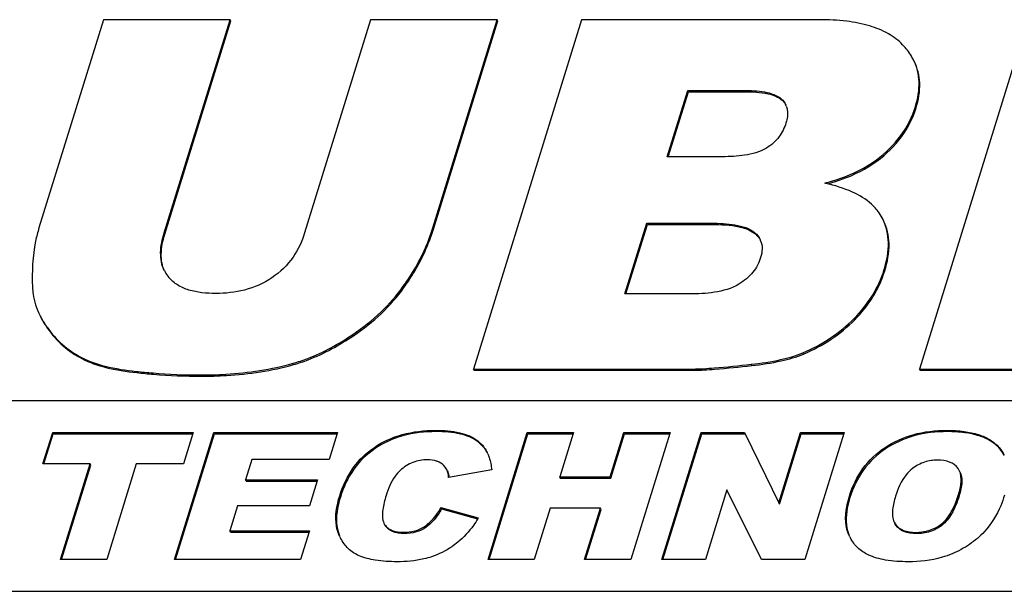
# Model space of a CAD drawing. Header units: millimetres. Extents: x 0 to 4200, y 0 to 2970.
# Tile 12 of 18: x 3136 to 3185, y 1042 to 1070. Entities that reach past the tile are written whole.
import ezdxf

# ---------------------------------------------------------------- set-up
doc = ezdxf.new("R2010")
doc.units = ezdxf.units.MM
doc.header["$LTSCALE"] = 231
doc.layers.get('0').update_dxf_attribs({"linetype": 'CONTINUOUS'})

msp = doc.modelspace()

# ---------------------------------------------------------------- linework, layer by layer
at = {"color": 7, "linetype": 'Continuous'}
for p, q in [((3140.569, 1070.335), (3137.395, 1060.061)), ((3146.817, 1070.335), (3140.569, 1070.335)), ((3143.566, 1059.814), (3146.817, 1070.335)), ((3143.596, 1059.752), (3146.848, 1070.273)), ((3146.848, 1070.273), (3146.817, 1070.335)), ((3153.742, 1070.335), (3150.491, 1059.814)), ((3159.99, 1070.335), (3153.742, 1070.335)), ((3156.815, 1060.061), (3159.99, 1070.335)), ((3156.845, 1059.999), (3160.02, 1070.273)), ((3164.15, 1070.335), (3158.825, 1053.102)), ((3160.02, 1070.273), (3159.99, 1070.335)), ((3175.871, 1070.335), (3164.15, 1070.335)), ((3186.141, 1070.335), (3180.816, 1053.102)), ((3168.378, 1063.576), (3169.388, 1066.844)), ((3168.428, 1063.576), (3169.418, 1066.782)), ((3169.388, 1066.844), (3172.152, 1066.844)), ((3169.418, 1066.782), (3169.388, 1066.844)), ((3169.418, 1066.782), (3172.183, 1066.782)), ((3171.101, 1063.576), (3168.378, 1063.576)), ((3179.015, 1060.482), (3178.875, 1060.731)), ((3166.286, 1056.805), (3167.365, 1060.296)), ((3166.335, 1056.805), (3167.395, 1060.234)), ((3167.365, 1060.296), (3170.544, 1060.296)), ((3167.395, 1060.234), (3167.365, 1060.296)), ((3167.395, 1060.234), (3170.574, 1060.234)), ((3169.479, 1056.805), (3166.286, 1056.805)), ((3158.855, 1053.04), (3158.825, 1053.102)), ((3158.825, 1053.102), (3169.634, 1053.102)), ((3180.846, 1053.04), (3180.816, 1053.102)), ((3180.816, 1053.102), (3197.9, 1053.102)), ((3158.855, 1053.04), (3169.664, 1053.04)), ((3180.846, 1053.04), (3197.931, 1053.04)), ((3221.262, 1051.535), (3110.734, 1051.535)), ((3137.592, 1048.421), (3138.07, 1049.969)), ((3137.641, 1048.421), (3138.1, 1049.907)), ((3138.07, 1049.969), (3144.991, 1049.969)), ((3138.1, 1049.907), (3138.07, 1049.969)), ((3138.1, 1049.907), (3144.972, 1049.907)), ((3144.08, 1043.702), (3146.016, 1049.969)), ((3144.13, 1043.702), (3146.047, 1049.907)), ((3144.976, 1049.921), (3144.513, 1048.421)), ((3144.991, 1049.969), (3144.976, 1049.921)), ((3146.016, 1049.969), (3152.118, 1049.969)), ((3146.047, 1049.907), (3146.016, 1049.969)), ((3146.047, 1049.907), (3152.099, 1049.907)), ((3152.103, 1049.921), (3151.705, 1048.631)), ((3152.118, 1049.969), (3152.103, 1049.921)), ((3159.536, 1043.702), (3161.472, 1049.969)), ((3159.585, 1043.702), (3161.503, 1049.907)), ((3161.472, 1049.969), (3163.749, 1049.969)), ((3161.503, 1049.907), (3161.472, 1049.969)), ((3161.503, 1049.907), (3163.73, 1049.907)), ((3163.734, 1049.921), (3163.071, 1047.776)), ((3163.749, 1049.969), (3163.734, 1049.921)), ((3165.559, 1047.776), (3166.237, 1049.969)), ((3165.59, 1047.714), (3166.268, 1049.907)), ((3166.237, 1049.969), (3168.524, 1049.969)), ((3166.268, 1049.907), (3166.237, 1049.969)), ((3166.268, 1049.907), (3168.505, 1049.907)), ((3168.509, 1049.921), (3166.587, 1043.702)), ((3168.115, 1043.702), (3170.052, 1049.969)), ((3168.165, 1043.702), (3170.083, 1049.907)), ((3168.524, 1049.969), (3168.509, 1049.921)), ((3170.052, 1049.969), (3172.178, 1049.969)), ((3170.083, 1049.907), (3170.052, 1049.969)), ((3170.083, 1049.907), (3172.209, 1049.907)), ((3172.178, 1049.969), (3172.209, 1049.907)), ((3172.209, 1049.907), (3173.88, 1046.498)), ((3173.88, 1046.498), (3174.953, 1049.969)), ((3173.925, 1046.484), (3174.983, 1049.907)), ((3174.953, 1049.969), (3177.099, 1049.969)), ((3174.983, 1049.907), (3174.953, 1049.969)), ((3174.983, 1049.907), (3177.08, 1049.907)), ((3177.084, 1049.921), (3175.162, 1043.702)), ((3177.099, 1049.969), (3177.084, 1049.921)), ((3139.914, 1048.421), (3137.592, 1048.421)), ((3138.456, 1043.702), (3139.914, 1048.421)), ((3138.505, 1043.702), (3139.944, 1048.359)), ((3139.944, 1048.359), (3139.914, 1048.421)), ((3142.191, 1048.421), (3140.732, 1043.702)), ((3144.513, 1048.421), (3142.191, 1048.421)), ((3147.885, 1048.631), (3147.577, 1047.635)), ((3151.705, 1048.631), (3147.885, 1048.631)), ((3157.506, 1048.142), (3157.494, 1048.164)), ((3159.717, 1048.126), (3157.589, 1047.746)), ((3163.102, 1047.714), (3163.071, 1047.776)), ((3163.071, 1047.776), (3165.559, 1047.776)), ((3165.59, 1047.714), (3165.559, 1047.776)), ((3182.776, 1048.095), (3182.714, 1048.199)), ((3147.608, 1047.573), (3147.577, 1047.635)), ((3147.577, 1047.635), (3151.121, 1047.635)), ((3147.608, 1047.573), (3151.101, 1047.573)), ((3151.106, 1047.587), (3150.726, 1046.357)), ((3151.121, 1047.635), (3151.106, 1047.587)), ((3163.102, 1047.714), (3165.59, 1047.714)), ((3171.319, 1047.139), (3170.257, 1043.702)), ((3173.016, 1043.702), (3171.319, 1047.139)), ((3147.182, 1046.357), (3146.8, 1045.121)), ((3150.726, 1046.357), (3147.182, 1046.357)), ((3173.91, 1046.436), (3173.88, 1046.498)), ((3173.91, 1046.436), (3173.925, 1046.484)), ((3157.217, 1046.267), (3159.054, 1045.754)), ((3157.247, 1046.205), (3157.217, 1046.267)), ((3157.247, 1046.205), (3159.025, 1045.709)), ((3162.596, 1046.237), (3161.813, 1043.702)), ((3165.084, 1046.237), (3162.596, 1046.237)), ((3164.301, 1043.702), (3165.084, 1046.237)), ((3164.35, 1043.702), (3165.114, 1046.175)), ((3165.114, 1046.175), (3165.084, 1046.237)), ((3154.406, 1045.491), (3154.439, 1045.432)), ((3154.47, 1045.37), (3154.436, 1045.429)), ((3179.569, 1045.544), (3179.619, 1045.458)), ((3179.65, 1045.396), (3179.599, 1045.482)), ((3146.831, 1045.059), (3146.8, 1045.121)), ((3146.8, 1045.121), (3150.731, 1045.121)), ((3146.831, 1045.059), (3150.712, 1045.059)), ((3150.716, 1045.073), (3150.292, 1043.702)), ((3150.731, 1045.121), (3150.716, 1045.073)), ((3152.237, 1044.821), (3152.185, 1044.933)), ((3177.371, 1044.828), (3177.296, 1045.001)), ((3140.732, 1043.702), (3138.456, 1043.702)), ((3150.292, 1043.702), (3144.08, 1043.702)), ((3161.813, 1043.702), (3159.536, 1043.702)), ((3166.587, 1043.702), (3164.301, 1043.702)), ((3170.257, 1043.702), (3168.115, 1043.702)), ((3175.162, 1043.702), (3173.016, 1043.702)), ((3118.882, 1042.136), (3218.357, 1042.136))]:
    msp.add_line(p, q, dxfattribs=at)
at = {"color": 9, "linetype": 'Continuous'}
for p, q in [((3172.183, 1066.782), (3172.152, 1066.844)), ((3174.043, 1066.359), (3174.012, 1066.421)), ((3180.644, 1065.983), (3180.613, 1066.045)), ((3178.716, 1063.359), (3178.686, 1063.421)), ((3156.845, 1059.999), (3156.815, 1060.061)), ((3170.574, 1060.234), (3170.544, 1060.296)), ((3143.596, 1059.752), (3143.566, 1059.814)), ((3172.723, 1059.764), (3172.693, 1059.826)), ((3179.099, 1057.942), (3179.069, 1058.004)), ((3155.389, 1057.119), (3155.358, 1057.181)), ((3177.62, 1055.533), (3177.59, 1055.595)), ((3137.822, 1055.1), (3137.791, 1055.162)), ((3152.899, 1054.745), (3152.869, 1054.807)), ((3139.514, 1053.614), (3139.483, 1053.676)), ((3175.095, 1053.838), (3175.064, 1053.9)), ((3149.953, 1053.321), (3149.922, 1053.383)), ((3169.664, 1053.04), (3169.634, 1053.102)), ((3172.542, 1053.272), (3172.512, 1053.334)), ((3142.218, 1052.922), (3142.188, 1052.985)), ((3145.398, 1052.746), (3145.368, 1052.808)), ((3156.977, 1050.014), (3156.946, 1050.076)), ((3182.194, 1050.014), (3182.163, 1050.076)), ((3153.964, 1049.176), (3153.933, 1049.238)), ((3159.014, 1049.533), (3158.983, 1049.596)), ((3179.13, 1049.159), (3179.099, 1049.221)), ((3184.768, 1049.171), (3184.738, 1049.234)), ((3152.255, 1046.786), (3152.225, 1046.848)), ((3177.386, 1046.769), (3177.356, 1046.831)), ((3182.768, 1046.846), (3182.737, 1046.908)), ((3154.47, 1045.37), (3154.439, 1045.432)), ((3156.481, 1045.298), (3156.45, 1045.36)), ((3179.65, 1045.396), (3179.619, 1045.458)), ((3181.915, 1045.389), (3181.885, 1045.451)), ((3152.215, 1044.871), (3152.185, 1044.933)), ((3155.398, 1044.987), (3155.368, 1045.049)), ((3177.326, 1044.939), (3177.296, 1045.001)), ((3180.654, 1044.982), (3180.623, 1045.044))]:
    msp.add_line(p, q, dxfattribs=at)
at = {"color": 7, "linetype": 'Continuous'}
for centre, radius, start, end in [((3173.413, 1065.761), 0.89, 20.7695, 26.1305), ((3173.993, 1052.722), 9.789, 77.039, 77.3065), ((3172.099, 1059.076), 0.95, 21.9745, 26.1394), ((3145.056, 1058.682), 1.648, 206.1392, 208.5407), ((3145.089, 1058.702), 1.686, 208.6148, 220.0981), ((3157.809, 1048.153), 1.879, 24.0267, 26.1321), ((3155.757, 1047.572), 1.865, 5.4886, 6.6722), ((3154.358, 1048.536), 5.458, 328.9816, 329.3544), ((3154.424, 1045.894), 2.437, 206.1329, 207.7603), ((3179.219, 1045.734), 2.058, 206.1342, 208.0579)]:
    msp.add_arc(centre, radius, start, end, dxfattribs=at)
for points, knots in [([(3179.982, 1069.101), (3179.776, 1069.314), (3179.265, 1069.696), (3178.316, 1070.076), (3177.162, 1070.295), (3176.323, 1070.335), (3175.871, 1070.335)], [0, 0, 0, 0, 0.201801, 0.428455, 0.691909, 1, 1, 1, 1]), ([(3180.523, 1068.344), (3180.489, 1068.411), (3180.341, 1068.685), (3180.146, 1068.932), (3179.982, 1069.101)], [0, 0, 0, 0, 0.242286, 1, 1, 1, 1]), ([(3180.613, 1066.045), (3180.735, 1066.438), (3180.875, 1067.225), (3180.686, 1068.012), (3180.523, 1068.344)], [0, 0, 0, 0, 0.52698, 1, 1, 1, 1]), ([(3180.644, 1065.983), (3180.766, 1066.376), (3180.905, 1067.163), (3180.716, 1067.95), (3180.553, 1068.281)], [0, 0, 0, 0, 0.52698, 1, 1, 1, 1]), ([(3172.152, 1066.844), (3172.492, 1066.844), (3172.996, 1066.821), (3173.626, 1066.669), (3173.905, 1066.522), (3174.012, 1066.421)], [0, 0, 0, 0, 0.525666, 0.772842, 1, 1, 1, 1]), ([(3172.183, 1066.782), (3172.574, 1066.782), (3173.213, 1066.753), (3173.858, 1066.532), (3174.043, 1066.359)], [0, 0, 0, 0, 0.607375, 1, 1, 1, 1]), ([(3174.245, 1066.077), (3174.269, 1066.014), (3174.338, 1065.74), (3174.292, 1065.449), (3174.229, 1065.245)], [0, 0, 0, 0, 0.239291, 1, 1, 1, 1]), ([(3178.686, 1063.421), (3179.14, 1063.763), (3179.946, 1064.536), (3180.457, 1065.537), (3180.613, 1066.045)], [0, 0, 0, 0, 0.517035, 1, 1, 1, 1]), ([(3178.716, 1063.359), (3179.17, 1063.701), (3179.977, 1064.474), (3180.487, 1065.475), (3180.644, 1065.983)], [0, 0, 0, 0, 0.517035, 1, 1, 1, 1]), ([(3174.229, 1065.245), (3174.155, 1065.003), (3173.919, 1064.511), (3173.506, 1064.143), (3173.264, 1063.999)], [0, 0, 0, 0, 0.473254, 1, 1, 1, 1]), ([(3173.264, 1063.999), (3172.939, 1063.806), (3172.2, 1063.614), (3171.463, 1063.576), (3171.101, 1063.576)], [0, 0, 0, 0, 0.51081, 1, 1, 1, 1]), ([(3176.144, 1062.271), (3176.394, 1062.339), (3177.285, 1062.611), (3178.148, 1063.016), (3178.686, 1063.421)], [0, 0, 0, 0, 0.278423, 1, 1, 1, 1]), ([(3176.271, 1062.236), (3176.511, 1062.303), (3177.369, 1062.572), (3178.197, 1062.968), (3178.716, 1063.359)], [0, 0, 0, 0, 0.277436, 1, 1, 1, 1]), ([(3178.875, 1060.731), (3178.757, 1060.916), (3178.362, 1061.369), (3177.441, 1061.916), (3176.637, 1062.158), (3176.188, 1062.261)], [0, 0, 0, 0, 0.208034, 0.562619, 1, 1, 1, 1]), ([(3179.069, 1058.004), (3179.203, 1058.438), (3179.369, 1059.28), (3179.186, 1060.134), (3179.015, 1060.482)], [0, 0, 0, 0, 0.54012, 1, 1, 1, 1]), ([(3179.099, 1057.942), (3179.233, 1058.376), (3179.399, 1059.218), (3179.216, 1060.072), (3179.046, 1060.42)], [0, 0, 0, 0, 0.54012, 1, 1, 1, 1]), ([(3137.395, 1060.061), (3137.328, 1059.845), (3137.088, 1058.893), (3137.042, 1057.9), (3137.072, 1057.145)], [0, 0, 0, 0, 0.230467, 1, 1, 1, 1]), ([(3155.358, 1057.181), (3155.519, 1057.405), (3156.119, 1058.301), (3156.578, 1059.294), (3156.815, 1060.061)], [0, 0, 0, 0, 0.255574, 1, 1, 1, 1]), ([(3155.389, 1057.119), (3155.55, 1057.343), (3156.15, 1058.239), (3156.608, 1059.232), (3156.845, 1059.999)], [0, 0, 0, 0, 0.255574, 1, 1, 1, 1]), ([(3170.544, 1060.296), (3170.934, 1060.296), (3171.513, 1060.27), (3172.239, 1060.101), (3172.565, 1059.938), (3172.693, 1059.826)], [0, 0, 0, 0, 0.524574, 0.771906, 1, 1, 1, 1]), ([(3170.574, 1060.234), (3171.027, 1060.234), (3171.65, 1060.205), (3172.369, 1059.997), (3172.627, 1059.849), (3172.723, 1059.764)], [0, 0, 0, 0, 0.608175, 0.827128, 1, 1, 1, 1]), ([(3143.577, 1057.956), (3143.443, 1058.228), (3143.334, 1058.878), (3143.469, 1059.501), (3143.566, 1059.814)], [0, 0, 0, 0, 0.480325, 1, 1, 1, 1]), ([(3143.578, 1057.956), (3143.468, 1058.207), (3143.369, 1058.829), (3143.498, 1059.432), (3143.596, 1059.752)], [0, 0, 0, 0, 0.449843, 1, 1, 1, 1]), ([(3150.491, 1059.814), (3150.361, 1059.395), (3149.965, 1058.541), (3149.285, 1057.876), (3148.882, 1057.604)], [0, 0, 0, 0, 0.474503, 1, 1, 1, 1]), ([(3172.723, 1059.764), (3172.743, 1059.747), (3172.815, 1059.68), (3172.879, 1059.603), (3172.92, 1059.542)], [0, 0, 0, 0, 0.259358, 1, 1, 1, 1]), ([(3172.98, 1059.432), (3173.031, 1059.307), (3173.077, 1059.021), (3173.021, 1058.742), (3172.979, 1058.604)], [0, 0, 0, 0, 0.481971, 1, 1, 1, 1]), ([(3172.979, 1058.604), (3172.898, 1058.343), (3172.625, 1057.818), (3172.168, 1057.444), (3171.908, 1057.287)], [0, 0, 0, 0, 0.472961, 1, 1, 1, 1]), ([(3177.59, 1055.595), (3177.93, 1055.937), (3178.532, 1056.684), (3178.931, 1057.558), (3179.069, 1058.004)], [0, 0, 0, 0, 0.508167, 1, 1, 1, 1]), ([(3146.113, 1056.829), (3145.884, 1056.829), (3145.437, 1056.85), (3144.796, 1056.974), (3144.228, 1057.214), (3143.921, 1057.471), (3143.799, 1057.616)], [0, 0, 0, 0, 0.272548, 0.53204, 0.774366, 1, 1, 1, 1]), ([(3148.882, 1057.604), (3148.471, 1057.328), (3147.562, 1056.93), (3146.587, 1056.829), (3146.113, 1056.829)], [0, 0, 0, 0, 0.510578, 1, 1, 1, 1]), ([(3177.62, 1055.533), (3177.961, 1055.874), (3178.562, 1056.622), (3178.961, 1057.496), (3179.099, 1057.942)], [0, 0, 0, 0, 0.508167, 1, 1, 1, 1]), ([(3137.072, 1057.145), (3137.076, 1057.028), (3137.12, 1056.552), (3137.272, 1056.089), (3137.431, 1055.766)], [0, 0, 0, 0, 0.245812, 1, 1, 1, 1]), ([(3152.869, 1054.807), (3153.357, 1055.136), (3154.265, 1055.854), (3155.029, 1056.725), (3155.358, 1057.181)], [0, 0, 0, 0, 0.511456, 1, 1, 1, 1]), ([(3152.899, 1054.745), (3153.388, 1055.073), (3154.296, 1055.791), (3155.059, 1056.663), (3155.389, 1057.119)], [0, 0, 0, 0, 0.511456, 1, 1, 1, 1]), ([(3171.908, 1057.287), (3171.545, 1057.067), (3170.715, 1056.846), (3169.886, 1056.805), (3169.479, 1056.805)], [0, 0, 0, 0, 0.510862, 1, 1, 1, 1]), ([(3137.431, 1055.766), (3137.456, 1055.715), (3137.564, 1055.506), (3137.689, 1055.307), (3137.791, 1055.162)], [0, 0, 0, 0, 0.242882, 1, 1, 1, 1]), ([(3137.461, 1055.704), (3137.486, 1055.652), (3137.594, 1055.444), (3137.72, 1055.245), (3137.822, 1055.1)], [0, 0, 0, 0, 0.242882, 1, 1, 1, 1]), ([(3175.064, 1053.9), (3175.538, 1054.102), (3176.442, 1054.586), (3177.233, 1055.238), (3177.59, 1055.595)], [0, 0, 0, 0, 0.504805, 1, 1, 1, 1]), ([(3175.095, 1053.838), (3175.568, 1054.04), (3176.472, 1054.523), (3177.264, 1055.176), (3177.62, 1055.533)], [0, 0, 0, 0, 0.504805, 1, 1, 1, 1]), ([(3137.791, 1055.162), (3138.01, 1054.851), (3138.518, 1054.28), (3139.15, 1053.851), (3139.483, 1053.676)], [0, 0, 0, 0, 0.502533, 1, 1, 1, 1]), ([(3137.822, 1055.1), (3138.041, 1054.789), (3138.549, 1054.218), (3139.181, 1053.788), (3139.514, 1053.614)], [0, 0, 0, 0, 0.502533, 1, 1, 1, 1]), ([(3149.922, 1053.383), (3150.167, 1053.453), (3151.205, 1053.8), (3152.173, 1054.338), (3152.869, 1054.807)], [0, 0, 0, 0, 0.232251, 1, 1, 1, 1]), ([(3149.953, 1053.321), (3150.197, 1053.39), (3151.235, 1053.738), (3152.203, 1054.276), (3152.899, 1054.745)], [0, 0, 0, 0, 0.232251, 1, 1, 1, 1]), ([(3139.483, 1053.676), (3139.855, 1053.481), (3140.75, 1053.18), (3141.676, 1053.038), (3142.188, 1052.985)], [0, 0, 0, 0, 0.448634, 1, 1, 1, 1]), ([(3139.514, 1053.614), (3139.885, 1053.419), (3140.781, 1053.118), (3141.706, 1052.976), (3142.218, 1052.922)], [0, 0, 0, 0, 0.448634, 1, 1, 1, 1]), ([(3172.512, 1053.334), (3173.001, 1053.389), (3173.865, 1053.516), (3174.713, 1053.751), (3175.064, 1053.9)], [0, 0, 0, 0, 0.562892, 1, 1, 1, 1]), ([(3172.542, 1053.272), (3173.031, 1053.326), (3173.896, 1053.454), (3174.743, 1053.689), (3175.095, 1053.838)], [0, 0, 0, 0, 0.562892, 1, 1, 1, 1]), ([(3145.368, 1052.808), (3145.782, 1052.808), (3147.314, 1052.852), (3148.846, 1053.079), (3149.922, 1053.383)], [0, 0, 0, 0, 0.27025, 1, 1, 1, 1]), ([(3145.398, 1052.746), (3145.813, 1052.746), (3147.344, 1052.79), (3148.876, 1053.017), (3149.953, 1053.321)], [0, 0, 0, 0, 0.27025, 1, 1, 1, 1]), ([(3169.634, 1053.102), (3169.988, 1053.102), (3170.95, 1053.173), (3171.907, 1053.267), (3172.512, 1053.334)], [0, 0, 0, 0, 0.368385, 1, 1, 1, 1]), ([(3169.664, 1053.04), (3170.019, 1053.04), (3170.98, 1053.111), (3171.938, 1053.205), (3172.542, 1053.272)], [0, 0, 0, 0, 0.368385, 1, 1, 1, 1]), ([(3142.188, 1052.985), (3142.465, 1052.956), (3143.522, 1052.857), (3144.584, 1052.808), (3145.368, 1052.808)], [0, 0, 0, 0, 0.262114, 1, 1, 1, 1]), ([(3142.218, 1052.922), (3142.495, 1052.894), (3143.552, 1052.795), (3144.615, 1052.746), (3145.398, 1052.746)], [0, 0, 0, 0, 0.262114, 1, 1, 1, 1]), ([(3153.933, 1049.238), (3154.349, 1049.52), (3155.331, 1049.96), (3156.394, 1050.076), (3156.946, 1050.076)], [0, 0, 0, 0, 0.476112, 1, 1, 1, 1]), ([(3156.977, 1050.014), (3156.424, 1050.014), (3155.362, 1049.898), (3154.379, 1049.457), (3153.964, 1049.176)], [0, 0, 0, 0, 0.523888, 1, 1, 1, 1]), ([(3156.946, 1050.076), (3157.349, 1050.076), (3158.057, 1050.029), (3158.739, 1049.775), (3158.983, 1049.596)], [0, 0, 0, 0, 0.570987, 1, 1, 1, 1]), ([(3159.014, 1049.533), (3158.77, 1049.712), (3158.087, 1049.967), (3157.38, 1050.014), (3156.977, 1050.014)], [0, 0, 0, 0, 0.429013, 1, 1, 1, 1]), ([(3179.099, 1049.221), (3179.525, 1049.507), (3180.523, 1049.956), (3181.604, 1050.076), (3182.163, 1050.076)], [0, 0, 0, 0, 0.478529, 1, 1, 1, 1]), ([(3182.194, 1050.014), (3181.634, 1050.014), (3180.554, 1049.894), (3179.555, 1049.445), (3179.13, 1049.159)], [0, 0, 0, 0, 0.521471, 1, 1, 1, 1]), ([(3182.163, 1050.076), (3182.447, 1050.076), (3182.976, 1050.048), (3183.702, 1049.897), (3184.298, 1049.637), (3184.612, 1049.377), (3184.738, 1049.234)], [0, 0, 0, 0, 0.306019, 0.568091, 0.795002, 1, 1, 1, 1]), ([(3184.768, 1049.171), (3184.643, 1049.315), (3184.328, 1049.574), (3183.733, 1049.835), (3183.006, 1049.986), (3182.478, 1050.014), (3182.194, 1050.014)], [0, 0, 0, 0, 0.204998, 0.431909, 0.693981, 1, 1, 1, 1]), ([(3152.225, 1046.848), (3152.375, 1047.335), (3152.8, 1048.256), (3153.532, 1048.966), (3153.933, 1049.238)], [0, 0, 0, 0, 0.512711, 1, 1, 1, 1]), ([(3158.983, 1049.596), (3159.145, 1049.477), (3159.334, 1049.276), (3159.465, 1049.042), (3159.495, 1048.98)], [0, 0, 0, 0, 0.745675, 1, 1, 1, 1]), ([(3159.494, 1048.98), (3159.465, 1049.034), (3159.337, 1049.244), (3159.162, 1049.425), (3159.014, 1049.533)], [0, 0, 0, 0, 0.252903, 1, 1, 1, 1]), ([(3177.356, 1046.831), (3177.505, 1047.315), (3177.943, 1048.24), (3178.689, 1048.944), (3179.099, 1049.221)], [0, 0, 0, 0, 0.505817, 1, 1, 1, 1]), ([(3153.964, 1049.176), (3153.563, 1048.904), (3152.831, 1048.194), (3152.406, 1047.273), (3152.255, 1046.786)], [0, 0, 0, 0, 0.487289, 1, 1, 1, 1]), ([(3159.525, 1048.918), (3159.551, 1048.86), (3159.649, 1048.605), (3159.698, 1048.334), (3159.717, 1048.126)], [0, 0, 0, 0, 0.23448, 1, 1, 1, 1]), ([(3179.13, 1049.159), (3178.719, 1048.882), (3177.974, 1048.178), (3177.536, 1047.253), (3177.386, 1046.769)], [0, 0, 0, 0, 0.494183, 1, 1, 1, 1]), ([(3156.554, 1048.627), (3156.311, 1048.627), (3155.811, 1048.542), (3155.386, 1048.266), (3155.202, 1048.098)], [0, 0, 0, 0, 0.49325, 1, 1, 1, 1]), ([(3157.133, 1048.504), (3157.091, 1048.525), (3156.907, 1048.601), (3156.705, 1048.627), (3156.554, 1048.627)], [0, 0, 0, 0, 0.236445, 1, 1, 1, 1]), ([(3157.494, 1048.164), (3157.474, 1048.199), (3157.382, 1048.339), (3157.246, 1048.448), (3157.133, 1048.504)], [0, 0, 0, 0, 0.243506, 1, 1, 1, 1]), ([(3181.705, 1048.61), (3181.489, 1048.61), (3181.045, 1048.545), (3180.65, 1048.33), (3180.471, 1048.195)], [0, 0, 0, 0, 0.490787, 1, 1, 1, 1]), ([(3182.714, 1048.199), (3182.613, 1048.34), (3182.288, 1048.572), (3181.905, 1048.61), (3181.705, 1048.61)], [0, 0, 0, 0, 0.46411, 1, 1, 1, 1]), ([(3155.202, 1048.098), (3155.108, 1048.012), (3154.797, 1047.646), (3154.613, 1047.194), (3154.511, 1046.861)], [0, 0, 0, 0, 0.267791, 1, 1, 1, 1]), ([(3157.536, 1048.08), (3157.545, 1048.061), (3157.583, 1047.968), (3157.6, 1047.868), (3157.61, 1047.789)], [0, 0, 0, 0, 0.207713, 1, 1, 1, 1]), ([(3180.471, 1048.195), (3180.354, 1048.106), (3179.967, 1047.718), (3179.747, 1047.201), (3179.63, 1046.823)], [0, 0, 0, 0, 0.270369, 1, 1, 1, 1]), ([(3182.737, 1046.908), (3182.799, 1047.108), (3182.895, 1047.498), (3182.861, 1047.922), (3182.776, 1048.095)], [0, 0, 0, 0, 0.520444, 1, 1, 1, 1]), ([(3182.807, 1048.033), (3182.882, 1047.881), (3182.931, 1047.462), (3182.837, 1047.068), (3182.768, 1046.846)], [0, 0, 0, 0, 0.421791, 1, 1, 1, 1]), ([(3152.185, 1044.933), (3152.13, 1045.061), (3151.949, 1045.69), (3152.075, 1046.363), (3152.225, 1046.848)], [0, 0, 0, 0, 0.215512, 1, 1, 1, 1]), ([(3152.255, 1046.786), (3152.199, 1046.603), (3152.037, 1045.983), (3152.035, 1045.287), (3152.215, 1044.871)], [0, 0, 0, 0, 0.296501, 1, 1, 1, 1]), ([(3154.511, 1046.861), (3154.439, 1046.631), (3154.349, 1046.283), (3154.316, 1045.818), (3154.358, 1045.59), (3154.406, 1045.491)], [0, 0, 0, 0, 0.51788, 0.76487, 1, 1, 1, 1]), ([(3177.296, 1045.001), (3177.247, 1045.126), (3177.093, 1045.73), (3177.213, 1046.369), (3177.356, 1046.831)], [0, 0, 0, 0, 0.216884, 1, 1, 1, 1]), ([(3179.63, 1046.823), (3179.563, 1046.607), (3179.459, 1046.19), (3179.477, 1045.73), (3179.569, 1045.544)], [0, 0, 0, 0, 0.520471, 1, 1, 1, 1]), ([(3181.885, 1045.451), (3182.119, 1045.631), (3182.457, 1046.117), (3182.657, 1046.648), (3182.737, 1046.908)], [0, 0, 0, 0, 0.520904, 1, 1, 1, 1]), ([(3182.768, 1046.846), (3182.673, 1046.538), (3182.467, 1046.004), (3182.111, 1045.539), (3181.915, 1045.389)], [0, 0, 0, 0, 0.566376, 1, 1, 1, 1]), ([(3185.006, 1046.883), (3184.951, 1046.704), (3184.72, 1046.055), (3184.354, 1045.448), (3184.012, 1045.079)], [0, 0, 0, 0, 0.270183, 1, 1, 1, 1]), ([(3177.386, 1046.769), (3177.333, 1046.596), (3177.178, 1046.003), (3177.169, 1045.344), (3177.326, 1044.939)], [0, 0, 0, 0, 0.294127, 1, 1, 1, 1]), ([(3156.45, 1045.36), (3156.535, 1045.421), (3156.838, 1045.681), (3157.073, 1046.011), (3157.217, 1046.267)], [0, 0, 0, 0, 0.262116, 1, 1, 1, 1]), ([(3157.247, 1046.205), (3157.194, 1046.109), (3156.985, 1045.771), (3156.713, 1045.467), (3156.481, 1045.298)], [0, 0, 0, 0, 0.276823, 1, 1, 1, 1]), ([(3154.439, 1045.432), (3154.483, 1045.367), (3154.595, 1045.245), (3154.905, 1045.078), (3155.182, 1045.049), (3155.368, 1045.049)], [0, 0, 0, 0, 0.225496, 0.465869, 1, 1, 1, 1]), ([(3155.398, 1044.987), (3155.205, 1044.987), (3154.85, 1045.02), (3154.554, 1045.243), (3154.47, 1045.37)], [0, 0, 0, 0, 0.55754, 1, 1, 1, 1]), ([(3155.368, 1045.049), (3155.554, 1045.049), (3155.936, 1045.086), (3156.293, 1045.246), (3156.45, 1045.36)], [0, 0, 0, 0, 0.489726, 1, 1, 1, 1]), ([(3159.036, 1045.724), (3158.967, 1045.609), (3158.689, 1045.183), (3158.342, 1044.8), (3158.052, 1044.562)], [0, 0, 0, 0, 0.261712, 1, 1, 1, 1]), ([(3179.619, 1045.458), (3179.667, 1045.388), (3179.79, 1045.259), (3180.125, 1045.078), (3180.423, 1045.044), (3180.623, 1045.044)], [0, 0, 0, 0, 0.225992, 0.466428, 1, 1, 1, 1]), ([(3180.654, 1044.982), (3180.448, 1044.982), (3180.065, 1045.021), (3179.745, 1045.258), (3179.65, 1045.396)], [0, 0, 0, 0, 0.551385, 1, 1, 1, 1]), ([(3180.623, 1045.044), (3180.843, 1045.044), (3181.295, 1045.1), (3181.704, 1045.312), (3181.885, 1045.451)], [0, 0, 0, 0, 0.490494, 1, 1, 1, 1]), ([(3181.915, 1045.389), (3181.742, 1045.255), (3181.336, 1045.041), (3180.883, 1044.982), (3180.654, 1044.982)], [0, 0, 0, 0, 0.488589, 1, 1, 1, 1]), ([(3156.481, 1045.298), (3156.335, 1045.192), (3155.982, 1045.028), (3155.599, 1044.987), (3155.398, 1044.987)], [0, 0, 0, 0, 0.473326, 1, 1, 1, 1]), ([(3184.012, 1045.079), (3183.794, 1044.845), (3183.298, 1044.417), (3182.721, 1044.111), (3182.417, 1043.984)], [0, 0, 0, 0, 0.492435, 1, 1, 1, 1]), ([(3153.177, 1043.892), (3152.985, 1043.975), (3152.621, 1044.215), (3152.369, 1044.568), (3152.268, 1044.759)], [0, 0, 0, 0, 0.491326, 1, 1, 1, 1]), ([(3158.052, 1044.562), (3157.955, 1044.482), (3157.558, 1044.183), (3157.105, 1043.959), (3156.753, 1043.839)], [0, 0, 0, 0, 0.251952, 1, 1, 1, 1]), ([(3178.288, 1043.931), (3178.1, 1044.02), (3177.75, 1044.251), (3177.499, 1044.587), (3177.403, 1044.766)], [0, 0, 0, 0, 0.505329, 1, 1, 1, 1]), ([(3155.049, 1043.595), (3154.692, 1043.595), (3154.056, 1043.629), (3153.431, 1043.782), (3153.177, 1043.892)], [0, 0, 0, 0, 0.563206, 1, 1, 1, 1]), ([(3180.251, 1043.595), (3179.878, 1043.595), (3179.209, 1043.632), (3178.554, 1043.805), (3178.288, 1043.931)], [0, 0, 0, 0, 0.558999, 1, 1, 1, 1]), ([(3182.417, 1043.984), (3182.257, 1043.918), (3181.56, 1043.676), (3180.815, 1043.595), (3180.251, 1043.595)], [0, 0, 0, 0, 0.234497, 1, 1, 1, 1]), ([(3156.753, 1043.839), (3156.63, 1043.797), (3156.075, 1043.642), (3155.495, 1043.595), (3155.049, 1043.595)], [0, 0, 0, 0, 0.225934, 1, 1, 1, 1])]:
    msp.add_open_spline(points, degree=3, knots=knots, dxfattribs=at)
for points in [[(3174.012, 1066.421), (3174.093, 1066.345), (3174.163, 1066.253), (3174.212, 1066.153)], [(3174.043, 1066.359), (3174.112, 1066.294), (3174.172, 1066.218), (3174.219, 1066.135)], [(3172.693, 1059.826), (3172.798, 1059.734), (3172.89, 1059.621), (3172.952, 1059.495)], [(3184.738, 1049.234), (3184.839, 1049.117), (3184.927, 1048.987), (3184.995, 1048.849)], [(3184.994, 1048.848), (3184.931, 1048.963), (3184.855, 1049.072), (3184.768, 1049.171)], [(3157.589, 1047.746), (3157.58, 1047.881), (3157.565, 1048.021), (3157.506, 1048.142)]]:
    msp.add_open_spline(points, degree=3, dxfattribs=at)

doc.saveas('drawing.dxf')
